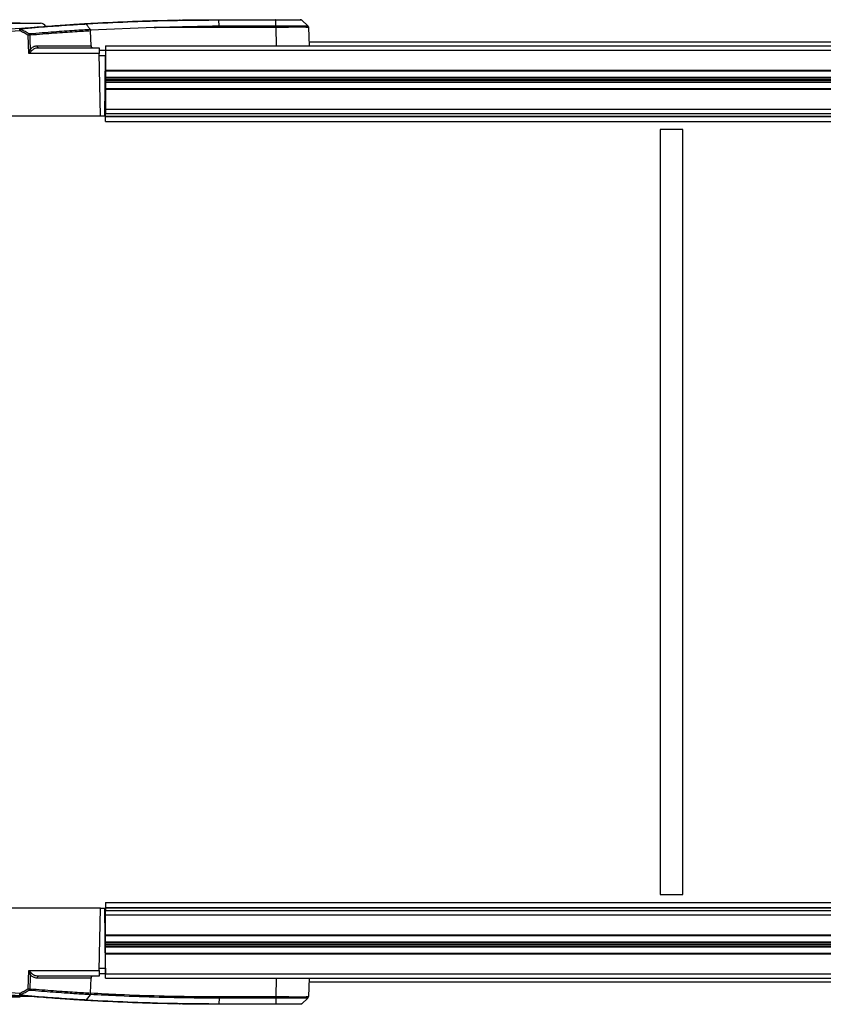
# Model space of a CAD drawing. Header units: millimetres. Extents: x 0 to 420, y 0 to 297.
# Tile 22 of 69: x 174 to 199, y 84 to 115. Entities that reach past the tile are written whole.
import ezdxf

# ---------------------------------------------------------------- set-up
doc = ezdxf.new("R2010")
doc.units = ezdxf.units.MM

msp = doc.modelspace()

# ---------------------------------------------------------------- linework, layer by layer
at = {"color": 7, "linetype": 'Continuous', "lineweight": 25}
for p, q in [((180.31375, 114.66023), (180.31253, 114.66023)), ((180.31375, 114.66023), (182.11318, 114.66023)), ((180.32285, 114.46584), (180.31465, 114.641)), ((180.31588, 114.641), (180.31465, 114.641)), ((182.11531, 114.641), (180.31588, 114.641)), ((182.1235, 114.46584), (182.11531, 114.641)), ((183.13015, 114.46479), (182.93997, 114.64211)), ((183.129, 114.46584), (182.94117, 114.641)), ((172.535, 114.56284), (174.03817, 114.56284)), ((173.19032, 114.54852), (174.6828, 114.54852)), ((174.03817, 114.54852), (174.03817, 114.56284)), ((176.12169, 114.51804), (176.12302, 114.51645)), ((176.26363, 114.33002), (176.25868, 114.32973)), ((176.25868, 114.32973), (176.26426, 114.30473)), ((178.26762, 114.416), (176.26363, 114.33002)), ((176.27593, 113.83456), (176.26426, 114.30473)), ((182.12483, 114.41599), (178.26762, 114.41599)), ((180.32285, 114.46584), (182.1235, 114.46584)), ((182.12548, 114.41599), (182.12483, 114.41599)), ((182.1457, 113.83706), (182.12548, 114.41599)), ((183.15172, 114.41599), (183.17193, 113.83706)), ((183.15172, 114.41599), (183.15172, 114.41599)), ((174.31121, 113.58966), (174.29227, 114.16749)), ((174.57118, 113.83456), (176.27593, 113.83456)), ((174.62131, 113.76548), (176.53352, 113.76548)), ((176.53352, 113.76548), (176.53659, 113.58966)), ((176.53477, 113.6939), (176.73228, 113.6939)), ((176.73228, 113.6939), (176.73074, 113.51808)), ((176.73228, 113.83706), (210.37465, 113.83706)), ((176.73228, 113.83706), (176.73228, 113.6939)), ((176.73228, 113.6939), (210.37465, 113.6939)), ((176.73228, 113.6939), (176.73228, 113.06042)), ((207.93257, 113.94879), (183.16803, 113.94879)), ((176.53659, 113.58966), (174.31121, 113.58966)), ((176.571, 111.6181), (176.53659, 113.58966)), ((176.73074, 113.51808), (176.53784, 113.51808)), ((176.71416, 111.6181), (176.73074, 113.51808)), ((176.72759, 113.15706), (176.73228, 113.15706)), ((176.73228, 113.06042), (210.36992, 113.06042)), ((176.73228, 113.05791), (176.73228, 113.04253)), ((176.73228, 113.04253), (176.73228, 112.84235)), ((176.73228, 113.04253), (210.3696, 113.04253)), ((176.73228, 112.84235), (176.73228, 112.82971)), ((176.73228, 112.84235), (210.36786, 112.84235)), ((176.73228, 112.82971), (176.73228, 112.77601)), ((176.73228, 112.82971), (210.36774, 112.82971)), ((176.73228, 112.77601), (176.73228, 112.75072)), ((176.73228, 112.77601), (210.36727, 112.77601)), ((176.73228, 112.75072), (176.73228, 112.69703)), ((176.73228, 112.75072), (210.36705, 112.75072)), ((176.73228, 112.69703), (176.73228, 112.68439)), ((176.73228, 112.69703), (210.36659, 112.69703)), ((176.73228, 112.68439), (176.73228, 112.48421)), ((176.73228, 112.68439), (210.36648, 112.68439)), ((176.73228, 112.48421), (176.73228, 112.46631)), ((176.73228, 112.48421), (210.36473, 112.48421)), ((176.73228, 112.46631), (210.36474, 112.46631)), ((176.73228, 112.46631), (176.73228, 111.83284)), ((176.73228, 111.83284), (176.73228, 111.68968)), ((176.73228, 111.83284), (210.35921, 111.83284)), ((172.45394, 111.6181), (176.571, 111.6181)), ((176.571, 111.6181), (176.71416, 111.6181)), ((176.73228, 111.60941), (176.73228, 111.68968)), ((176.73228, 111.68968), (210.35794, 111.68968)), ((176.73228, 111.59714), (176.73228, 111.60941)), ((176.73228, 111.60941), (210.35692, 111.60941)), ((176.73228, 111.59714), (210.35673, 111.59714)), ((176.73228, 111.43915), (176.73228, 111.59714)), ((176.73228, 111.43915), (210.37465, 111.43915)), ((194.26926, 111.18862), (194.26926, 86.99474)), ((194.98506, 111.18862), (194.26926, 111.18862)), ((194.98506, 86.99474), (194.98506, 111.18862)), ((194.26926, 86.99474), (194.98506, 86.99474)), ((176.571, 86.56526), (172.45394, 86.56526)), ((176.53659, 84.5937), (176.571, 86.56526)), ((176.571, 86.56526), (176.71416, 86.56526)), ((176.73074, 84.66528), (176.71416, 86.56526)), ((176.73228, 86.74421), (210.37465, 86.74421)), ((176.73228, 86.74421), (176.73228, 86.58622)), ((176.73228, 86.58622), (210.37465, 86.58622)), ((176.73228, 86.58622), (176.73228, 86.57395)), ((176.73228, 86.57395), (210.37465, 86.57395)), ((176.73228, 86.57395), (176.73228, 86.49368)), ((176.73228, 86.49368), (210.37465, 86.49368)), ((176.73228, 86.35052), (176.73228, 86.49368)), ((176.73228, 86.35052), (210.37465, 86.35052)), ((176.73228, 85.71705), (176.73228, 86.35052)), ((176.73228, 85.71705), (210.37465, 85.71705)), ((176.73228, 85.69915), (176.73228, 85.71705)), ((176.73228, 85.49898), (176.73228, 85.69915)), ((176.73228, 85.69915), (210.36331, 85.69915)), ((176.73228, 85.48633), (176.73228, 85.49898)), ((176.73228, 85.49898), (210.36506, 85.49898)), ((176.73228, 85.43264), (176.73228, 85.48633)), ((176.73228, 85.48633), (210.36517, 85.48633)), ((176.73228, 85.40735), (176.73228, 85.43264)), ((176.73228, 85.43264), (210.36564, 85.43264)), ((176.73228, 85.35365), (176.73228, 85.40735)), ((176.73228, 85.40735), (210.36586, 85.40735)), ((176.73228, 85.34101), (176.73228, 85.35365)), ((176.73228, 85.35365), (210.36633, 85.35365)), ((176.73228, 85.14083), (176.73228, 85.34101)), ((176.73228, 85.34101), (210.36644, 85.34101)), ((176.72759, 85.0263), (176.73228, 85.0263)), ((176.73228, 85.12545), (176.73228, 85.14083)), ((176.73228, 85.14083), (210.36819, 85.14083)), ((176.73228, 85.12294), (210.37465, 85.12294)), ((176.73228, 84.48946), (176.73228, 85.12294)), ((174.29227, 84.01587), (174.31121, 84.5937)), ((174.31121, 84.5937), (176.53659, 84.5937)), ((176.53352, 84.41788), (174.62131, 84.41788)), ((176.53659, 84.5937), (176.53352, 84.41788)), ((176.73228, 84.48946), (176.53477, 84.48946)), ((176.53784, 84.66528), (176.73074, 84.66528)), ((176.73074, 84.66528), (176.73228, 84.48946)), ((176.73228, 84.48946), (210.37465, 84.48946)), ((176.73228, 84.3463), (176.73228, 84.48946)), ((176.27593, 84.3488), (174.57118, 84.3488)), ((176.26437, 83.88304), (176.27593, 84.3488)), ((176.73228, 84.3463), (210.37465, 84.3463)), ((182.12548, 83.76737), (182.1457, 84.3463)), ((183.17193, 84.3463), (183.15172, 83.76737)), ((183.16803, 84.23457), (207.93205, 84.23457)), ((174.39188, 83.76933), (173.19032, 83.76933)), ((174.03817, 83.75501), (174.03817, 83.76933)), ((176.2494, 83.8273), (176.12302, 83.66691)), ((176.25347, 83.83361), (176.2494, 83.8273)), ((176.26431, 83.87862), (176.26437, 83.88304)), ((180.32384, 83.76737), (182.12449, 83.76737)), ((172.535, 83.75501), (174.03817, 83.75501)), ((176.12302, 83.66691), (176.1217, 83.66532)), ((180.31253, 83.52313), (180.31375, 83.52313)), ((182.11322, 83.52313), (180.31375, 83.52313)), ((180.32285, 83.71752), (180.31465, 83.54236)), ((180.31465, 83.54236), (180.31588, 83.54236)), ((180.31588, 83.54236), (182.11531, 83.54236)), ((182.1235, 83.71752), (180.32285, 83.71752)), ((182.1235, 83.71752), (182.11531, 83.54236)), ((182.93997, 83.54125), (183.13015, 83.71857))]:
    msp.add_line(p, q, dxfattribs=at)
at = {"color": 7, "linetype": 'Continuous', "lineweight": 25, "flags": 128}
for points in [[(179.09029, 114.64977), (179.08342, 114.64898), (179.07836, 114.64749)], [(174.34017, 114.16874), (174.34488, 114.02568), (174.35497, 113.71863)], [(174.35497, 84.46473), (174.35192, 84.37182), (174.34017, 84.01462)], [(179.07778, 83.53609), (179.08352, 83.53436), (179.09029, 83.53359)]]:
    msp.add_lwpolyline(points, dxfattribs=at)
at = {"color": 7, "linetype": 'Continuous', "lineweight": 25}
for centre, radius, start, end in [((180.25144, 114.64359), 0.0645, 357.692884, 14.944841), ((180.31375, 43.0807), 71.57953, 95.0434918, 95.9822676), ((180.31375, 43.08195), 71.50795, 95.0434918, 95.9822676), ((174.02187, 114.34245), 0.04065, 33.806749, 91.144699), ((162.68005, 113.32905), 11.38989, 4.956047, 5.309862), ((178.67524, 111.81906), 5.27473, 151.139399, 151.782727), ((174.6828, 114.36957), 0.17895, 27.201562, 90), ((180.95646, 114.41053), 1.16903, 0.267738, 2.712048), ((183.08018, 114.4135), 0.07158, 2.00009, 47.001695), ((178.67593, 111.71605), 5.02255, 150.102442, 150.785151), ((174.39942, 110.97671), 3.19258, 91.063324, 91.923349), ((174.24773, 114.16402), 0.09257, 2.921733, 36.86084), ((174.46253, 113.81211), 0.1425, 220.992675, 245.27138), ((174.6337, 113.8272), 0.06295, 173.286207, 258.654513), ((174.46253, 84.37125), 0.1425, 114.72862, 139.007325), ((174.6337, 84.35616), 0.06295, 101.345487, 186.713793), ((180.31375, 155.10266), 71.57953, 264.0177324, 264.9565123), ((180.31375, 155.10141), 71.50795, 264.0177324, 264.9565123), ((162.68004, 84.85431), 11.3899, 354.690142, 355.043957), ((174.02188, 83.84091), 0.04065, 268.855211, 326.192774), ((178.6753, 86.36429), 5.27477, 208.2169, 208.860226), ((174.39942, 87.20665), 3.19258, 268.076651, 268.936676), ((178.67598, 86.46729), 5.02259, 209.214452, 209.897158), ((174.24773, 84.01934), 0.09257, 323.138823, 357.078297), ((180.95646, 83.77283), 1.16903, 357.287952, 359.732262), ((183.08018, 83.76987), 0.07158, 312.998305, 357.99991), ((180.25144, 83.53977), 0.0645, 345.055159, 2.307116)]:
    msp.add_arc(centre, radius, start, end, dxfattribs=at)
for points, knots in [([(176.085, 114.53521), (176.16718, 114.53998), (176.66913, 114.56913), (177.38144, 114.6023), (178.43211, 114.63757), (179.33917, 114.65686), (180.03613, 114.65927), (180.31253, 114.66023)], [0, 0, 0, 0, 0.0583884, 0.35660668, 0.50571149, 0.80398162, 1, 1, 1, 1]), ([(180.31465, 114.641), (180.03834, 114.64005), (179.34157, 114.63765), (178.43479, 114.61836), (177.38441, 114.58317), (176.68347, 114.55028), (176.19276, 114.52221), (176.12171, 114.51804), (176.12169, 114.51804)], [0, 0, 0, 0, 0.197578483, 0.498222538, 0.64851409, 0.949106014, 0.999985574, 1, 1, 1, 1]), ([(182.11318, 114.66023), (182.20433, 114.66023), (182.3441, 114.66023), (182.55076, 114.66023), (182.72554, 114.66023), (182.86556, 114.66023), (182.88342, 114.66023), (182.89235, 114.66023)], [0, 0, 0, 0, 0.22055615, 0.33820298, 0.55867094, 0.77936626, 1, 1, 1, 1]), ([(182.94117, 114.641), (182.94117, 114.641), (182.94116, 114.64104), (182.93306, 114.64113), (182.89687, 114.64123), (182.83698, 114.6413), (182.72919, 114.64135), (182.54491, 114.64132), (182.3143, 114.64118), (182.16681, 114.64105), (182.11531, 114.641), (182.11531, 114.641)], [0, 0, 0, 0, 0.00000327, 0.10897537, 0.22109863, 0.33008382, 0.44222679, 0.66233606, 0.88240249, 0.99999673, 1, 1, 1, 1]), ([(174.02106, 114.38309), (174.175, 114.39637), (174.47268, 114.42206), (174.86822, 114.45307), (175.22357, 114.47929), (175.53582, 114.50078), (175.80336, 114.51812), (175.97796, 114.52884), (176.06268, 114.53388), (176.085, 114.53521)], [0, 0, 0, 0, 0.16655546, 0.32208, 0.47760406, 0.63834915, 0.79173684, 0.94512434, 1, 1, 1, 1]), ([(174.29227, 114.16749), (174.24827, 114.19204), (174.16029, 114.24113), (174.07166, 114.28907), (174.02735, 114.31304)], [0, 0, 0, 0, 0.50001951, 1, 1, 1, 1]), ([(176.12302, 114.51645), (176.10413, 114.51534), (176.02178, 114.51048), (175.85059, 114.50006), (175.58112, 114.48274), (175.26668, 114.46128), (174.90882, 114.43507), (174.51049, 114.40406), (174.21068, 114.37836), (174.05565, 114.36507)], [0, 0, 0, 0, 0.04606899, 0.20089489, 0.35572093, 0.51796751, 0.67493676, 0.83190644, 1, 1, 1, 1]), ([(174.05565, 114.36507), (174.10017, 114.3411), (174.1892, 114.29318), (174.27759, 114.24409), (174.32179, 114.21955)], [0, 0, 0, 0, 0.50002177, 1, 1, 1, 1]), ([(174.32179, 114.21955), (174.46105, 114.23097), (174.73463, 114.25342), (175.1029, 114.2811), (175.44505, 114.30539), (175.75482, 114.32596), (176.03171, 114.34329), (176.17666, 114.35179), (176.24939, 114.35606)], [0, 0, 0, 0, 0.16473253, 0.32361436, 0.48347315, 0.65638173, 0.82757751, 1, 1, 1, 1]), ([(176.26426, 114.30473), (176.19278, 114.30054), (176.04933, 114.29212), (175.77514, 114.27499), (175.46656, 114.25454), (175.12376, 114.23027), (174.75477, 114.20263), (174.47974, 114.18015), (174.34017, 114.16874)], [0, 0, 0, 0, 0.16905816, 0.339280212, 0.513345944, 0.673277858, 0.834192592, 1, 1, 1, 1]), ([(176.085, 114.53521), (176.08509, 114.53521), (176.08643, 114.53529), (176.09378, 114.53528), (176.10669, 114.5321), (176.11689, 114.52254), (176.12169, 114.51804)], [0, 0, 0, 0, 0.0074212, 0.1054975, 0.57935816, 1, 1, 1, 1]), ([(176.24939, 114.35606), (176.22836, 114.38292), (176.18644, 114.43647), (176.14411, 114.48985), (176.12302, 114.51645)], [0, 0, 0, 0, 0.501595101, 1, 1, 1, 1]), ([(176.24939, 114.35606), (176.25299, 114.34976), (176.25786, 114.34123), (176.25851, 114.33213), (176.25868, 114.32973)], [0, 0, 0, 0, 0.737312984, 1, 1, 1, 1]), ([(178.26762, 114.41599), (178.31518, 114.41735), (178.55335, 114.42419), (178.95994, 114.43534), (179.42332, 114.44693), (179.76252, 114.45463), (179.97146, 114.45903), (180.10098, 114.46163), (180.18178, 114.4632), (180.23484, 114.4642), (180.26927, 114.46484), (180.28992, 114.46522), (180.30255, 114.46546), (180.3103, 114.4656), (180.31507, 114.46569), (180.31801, 114.46574), (180.31981, 114.46577), (180.32093, 114.46579), (180.32163, 114.46581), (180.32208, 114.46582), (180.32237, 114.46582), (180.32255, 114.46583), (180.32266, 114.46583), (180.32273, 114.46583), (180.32277, 114.46583), (180.3228, 114.46584), (180.32282, 114.46584), (180.32283, 114.46584), (180.32283, 114.46584), (180.32284, 114.46584), (180.32284, 114.46584), (180.32284, 114.46584), (180.32284, 114.46584), (180.32285, 114.46584), (180.32285, 114.46584), (180.32285, 114.46584)], [0, 0, 0, 0, 0.06939873, 0.34752161, 0.5933705, 0.74578811, 0.84271713, 0.89842446, 0.93489172, 0.96069652, 0.97590122, 0.98516602, 0.99084945, 0.99434227, 0.99649004, 0.99781199, 0.99862722, 0.99913169, 0.99944566, 0.99964268, 0.99978644, 0.99986783, 0.9999161, 0.99994578, 0.99996701, 0.99997917, 0.99998653, 0.99999183, 0.99999482, 0.99999662, 0.99999795, 0.99999869, 0.99999915, 0.99999959, 1, 1, 1, 1]), ([(182.1235, 114.46584), (182.12351, 114.46584), (182.12373, 114.46584), (182.12396, 114.46584), (182.12419, 114.46585)], [0, 0, 0, 0, 0.00627429, 1, 1, 1, 1]), ([(182.1235, 114.46584), (182.12377, 114.45993), (182.12422, 114.4502), (182.12464, 114.43258), (182.12477, 114.42177), (182.12483, 114.41599)], [0, 0, 0, 0, 0.419596, 0.68990633, 1, 1, 1, 1]), ([(182.12419, 114.46585), (182.15526, 114.46604), (182.24436, 114.4666), (182.39068, 114.46738), (182.55473, 114.46807), (182.7067, 114.46849), (182.84363, 114.46864), (182.96212, 114.46848), (183.05063, 114.46799), (183.10687, 114.46723), (183.1272, 114.46648), (183.12864, 114.46597), (183.129, 114.46585)], [0, 0, 0, 0, 0.05828549, 0.16715566, 0.27917508, 0.38802937, 0.50003474, 0.61900413, 0.74212958, 0.85106587, 0.96315761, 1, 1, 1, 1]), ([(183.15172, 114.41599), (183.15137, 114.41615), (183.14996, 114.41676), (183.12922, 114.41769), (183.07269, 114.41862), (182.98184, 114.41921), (182.86189, 114.41942), (182.72111, 114.41923), (182.56686, 114.41873), (182.39847, 114.41789), (182.24909, 114.41693), (182.15722, 114.41623), (182.12548, 114.41599)], [0, 0, 0, 0, 0.036836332, 0.147346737, 0.257856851, 0.378909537, 0.49996205, 0.610399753, 0.720837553, 0.831279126, 0.941720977, 1, 1, 1, 1]), ([(183.129, 114.46584), (183.13423, 114.45993), (183.14284, 114.4502), (183.14993, 114.43258), (183.1511, 114.42177), (183.15172, 114.41599)], [0, 0, 0, 0, 0.41960496, 0.68991306, 1, 1, 1, 1]), ([(174.31121, 113.58966), (174.3113, 113.58993), (174.31672, 113.6054), (174.33207, 113.64889), (174.34597, 113.69122), (174.35497, 113.71863)], [0, 0, 0, 0, 0.00619171, 0.35631616, 1, 1, 1, 1]), ([(174.40292, 113.68267), (174.38403, 113.66295), (174.35486, 113.6325), (174.32272, 113.60102), (174.31138, 113.58983), (174.31121, 113.58966)], [0, 0, 0, 0, 0.64399949, 0.99464421, 1, 1, 1, 1]), ([(174.35497, 113.71863), (174.37444, 113.74263), (174.39757, 113.77114), (174.45765, 113.81183), (174.51051, 113.83185), (174.55869, 113.83401), (174.57118, 113.83456)], [0, 0, 0, 0, 0.325497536, 0.386745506, 0.841016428, 1, 1, 1, 1]), ([(174.62131, 113.76548), (174.60872, 113.76503), (174.5605, 113.76331), (174.48189, 113.74609), (174.42731, 113.70226), (174.40292, 113.68267)], [0, 0, 0, 0, 0.16343986, 0.62607531, 1, 1, 1, 1]), ([(176.27593, 113.83456), (176.27687, 113.82704), (176.27876, 113.81201), (176.29099, 113.79208), (176.30887, 113.77654), (176.33029, 113.76709), (176.34547, 113.76599), (176.35239, 113.76548)], [0, 0, 0, 0, 0.19827826, 0.39636813, 0.59983301, 0.81763308, 1, 1, 1, 1]), ([(174.35497, 84.46473), (174.34622, 84.49139), (174.33234, 84.5337), (174.31699, 84.5772), (174.3113, 84.59343), (174.31121, 84.5937)], [0, 0, 0, 0, 0.626223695, 0.993808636, 1, 1, 1, 1]), ([(174.31121, 84.5937), (174.31138, 84.59353), (174.32327, 84.5818), (174.35544, 84.5503), (174.38457, 84.51986), (174.40292, 84.50069)], [0, 0, 0, 0, 0.00535512, 0.37341157, 1, 1, 1, 1]), ([(174.57118, 84.3488), (174.53139, 84.35402), (174.46441, 84.36282), (174.39164, 84.41479), (174.36357, 84.45302), (174.35497, 84.46473)], [0, 0, 0, 0, 0.50358147, 0.84789282, 1, 1, 1, 1]), ([(174.40292, 84.50069), (174.41168, 84.49228), (174.44122, 84.46395), (174.51506, 84.42767), (174.58138, 84.42156), (174.62131, 84.41788)], [0, 0, 0, 0, 0.14370423, 0.48449872, 1, 1, 1, 1]), ([(176.35239, 84.41788), (176.34321, 84.417), (176.32484, 84.41525), (176.30069, 84.4014), (176.28363, 84.38139), (176.27681, 84.36247), (176.27611, 84.35164), (176.27593, 84.3488)], [0, 0, 0, 0, 0.24152506, 0.48345264, 0.71333447, 0.9248009, 1, 1, 1, 1]), ([(176.085, 83.64815), (176.06269, 83.64948), (175.97798, 83.65452), (175.8034, 83.66524), (175.53586, 83.68258), (175.22362, 83.70407), (174.86828, 83.73029), (174.47273, 83.7613), (174.17502, 83.78699), (174.02107, 83.80027)], [0, 0, 0, 0, 0.054859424, 0.208245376, 0.361631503, 0.522373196, 0.677897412, 0.833422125, 1, 1, 1, 1]), ([(174.02736, 83.87032), (174.07167, 83.89429), (174.16029, 83.94223), (174.24828, 83.99132), (174.29227, 84.01587)], [0, 0, 0, 0, 0.50001884, 1, 1, 1, 1]), ([(174.32179, 83.96381), (174.2776, 83.93927), (174.18921, 83.89018), (174.10017, 83.84226), (174.05565, 83.81829)], [0, 0, 0, 0, 0.49993989, 1, 1, 1, 1]), ([(174.05565, 83.81829), (174.21071, 83.805), (174.51053, 83.77929), (174.90888, 83.74829), (175.26673, 83.72208), (175.58116, 83.70061), (175.85062, 83.6833), (176.0218, 83.67288), (176.10414, 83.66802), (176.12302, 83.66691)], [0, 0, 0, 0, 0.16811617, 0.32508602, 0.48205543, 0.64429853, 0.79912299, 0.95394733, 1, 1, 1, 1]), ([(176.2494, 83.8273), (176.19624, 83.83041), (176.08993, 83.83662), (175.89656, 83.84847), (175.67844, 83.86243), (175.40709, 83.88062), (175.08713, 83.90339), (174.71645, 83.93139), (174.4536, 83.95298), (174.32179, 83.96381)], [0, 0, 0, 0, 0.12808661, 0.25617325, 0.38634783, 0.51652245, 0.68942454, 0.8442607, 1, 1, 1, 1]), ([(174.34017, 84.01462), (174.47189, 84.00384), (174.73533, 83.98228), (175.10692, 83.95429), (175.45575, 83.92954), (175.77261, 83.90852), (176.04477, 83.89152), (176.19644, 83.88255), (176.2643, 83.87862), (176.26431, 83.87862)], [0, 0, 0, 0, 0.15631003, 0.3126199, 0.48667498, 0.65766946, 0.82896324, 0.9999575, 1, 1, 1, 1]), ([(176.26431, 83.87862), (176.26388, 83.8717), (176.263, 83.85789), (176.2581, 83.84303), (176.25464, 83.83598), (176.25347, 83.83361)], [0, 0, 0, 0, 0.39955767, 0.79806579, 1, 1, 1, 1]), ([(180.32285, 83.71752), (180.11266, 83.71808), (179.4821, 83.71977), (178.4313, 83.73906), (177.28523, 83.77934), (176.55952, 83.81613), (176.25374, 83.83359), (176.25347, 83.83361)], [0, 0, 0, 0, 0.15486045, 0.46459041, 0.77432041, 0.99979929, 1, 1, 1, 1]), ([(176.26437, 83.88304), (176.56766, 83.86688), (177.29041, 83.82838), (178.43365, 83.78915), (179.48369, 83.7696), (180.1138, 83.76793), (180.32384, 83.76737)], [0, 0, 0, 0, 0.22433869, 0.53460502, 0.84487137, 1, 1, 1, 1]), ([(182.12449, 83.76737), (182.12461, 83.76737), (182.12494, 83.76737), (182.12527, 83.76737), (182.12548, 83.76737)], [0, 0, 0, 0, 0.341285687, 1, 1, 1, 1]), ([(182.12548, 83.76737), (182.14555, 83.76721), (182.22579, 83.7666), (182.36473, 83.76567), (182.54077, 83.76474), (182.70751, 83.76415), (182.85389, 83.76394), (182.97134, 83.76413), (183.06046, 83.76463), (183.12075, 83.76547), (183.14839, 83.76643), (183.15086, 83.76713), (183.15172, 83.76737)], [0, 0, 0, 0, 0.03683633, 0.14734674, 0.25785685, 0.37890954, 0.49996205, 0.61039975, 0.72083755, 0.83127913, 0.94172098, 1, 1, 1, 1]), ([(176.1217, 83.66532), (176.1169, 83.66082), (176.10669, 83.65126), (176.09378, 83.64808), (176.08643, 83.64807), (176.0851, 83.64815), (176.085, 83.64815)], [0, 0, 0, 0, 0.42072111, 0.89458838, 0.9925788, 1, 1, 1, 1]), ([(180.31253, 83.52313), (180.03613, 83.52409), (179.33917, 83.5265), (178.43211, 83.54579), (177.38144, 83.58106), (176.66913, 83.61423), (176.16719, 83.64338), (176.085, 83.64815)], [0, 0, 0, 0, 0.196018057, 0.494288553, 0.643393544, 0.941612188, 1, 1, 1, 1]), ([(176.1217, 83.66532), (176.12172, 83.66532), (176.19276, 83.66115), (176.68347, 83.63308), (177.38442, 83.60019), (178.43479, 83.565), (179.34158, 83.54571), (180.03834, 83.54331), (180.31465, 83.54236)], [0, 0, 0, 0, 0.00001442, 0.05089338, 0.35148568, 0.50177742, 0.80242185, 1, 1, 1, 1]), ([(179.06897, 83.53396), (179.07665, 83.53382), (179.08882, 83.53361), (179.08989, 83.5336), (179.09029, 83.53359)], [0, 0, 0, 0, 0.63147186, 1, 1, 1, 1]), ([(182.89235, 83.52313), (182.88373, 83.52313), (182.87051, 83.52313), (182.77198, 83.52313), (182.62419, 83.52313), (182.38645, 83.52313), (182.20429, 83.52313), (182.11322, 83.52313)], [0, 0, 0, 0, 0.22055615, 0.33820298, 0.55867094, 0.77936626, 1, 1, 1, 1]), ([(182.11531, 83.54236), (182.11531, 83.54236), (182.16372, 83.54232), (182.26036, 83.54223), (182.40009, 83.54213), (182.53058, 83.54206), (182.68724, 83.54201), (182.8431, 83.54204), (182.92789, 83.54218), (182.94116, 83.54231), (182.94117, 83.54236), (182.94117, 83.54236)], [0, 0, 0, 0, 0.00000327, 0.1105476, 0.22109252, 0.33165345, 0.44221475, 0.66232878, 0.88239995, 0.99999673, 1, 1, 1, 1]), ([(182.12419, 83.71752), (182.12396, 83.71752), (182.12373, 83.71752), (182.12351, 83.71752), (182.1235, 83.71752)], [0, 0, 0, 0, 0.99372571, 1, 1, 1, 1]), ([(183.129, 83.71752), (183.12815, 83.71732), (183.12568, 83.71675), (183.09856, 83.71597), (183.03949, 83.71528), (182.95222, 83.71487), (182.83724, 83.71472), (182.69395, 83.71489), (182.53074, 83.71537), (182.35842, 83.71613), (182.2224, 83.71689), (182.14383, 83.71739), (182.12419, 83.71752)], [0, 0, 0, 0, 0.0582884, 0.1687334, 0.27917811, 0.38960805, 0.5000379, 0.62108268, 0.74212763, 0.85264156, 0.96315578, 1, 1, 1, 1])]:
    msp.add_open_spline(points, degree=3, knots=knots, dxfattribs=at)
for points in [[(180.31466, 114.641), (180.31451, 114.64388), (180.3142, 114.64963), (180.31368, 114.65559), (180.31311, 114.6595), (180.31272, 114.65999), (180.31252, 114.66023)], [(182.11531, 114.641), (182.11516, 114.64388), (182.11486, 114.64963), (182.11433, 114.65559), (182.11377, 114.6595), (182.11338, 114.65999), (182.11318, 114.66023)], [(182.94117, 114.641), (182.93773, 114.64388), (182.93085, 114.64963), (182.91872, 114.65559), (182.90578, 114.6595), (182.89683, 114.65999), (182.89235, 114.66023)], [(180.32285, 83.71752), (180.32299, 83.72091), (180.32327, 83.72769), (180.32357, 83.74002), (180.32378, 83.75335), (180.32382, 83.7627), (180.32384, 83.76737)], [(182.1235, 83.71752), (182.12365, 83.72091), (182.12393, 83.72769), (182.12423, 83.74002), (182.12444, 83.75335), (182.12448, 83.7627), (182.12449, 83.76737)], [(180.31466, 83.54236), (180.31451, 83.53949), (180.3142, 83.53373), (180.31368, 83.52777), (180.31311, 83.52386), (180.31272, 83.52337), (180.31252, 83.52313)], [(182.11531, 83.54236), (182.11516, 83.53949), (182.11487, 83.53373), (182.11435, 83.52777), (182.1138, 83.52386), (182.11342, 83.52337), (182.11322, 83.52313)], [(182.94117, 83.54236), (182.93773, 83.53949), (182.93085, 83.53373), (182.91872, 83.52777), (182.90578, 83.52386), (182.89683, 83.52337), (182.89235, 83.52313)]]:
    msp.add_open_spline(points, degree=3, dxfattribs=at)

doc.saveas('drawing.dxf')
